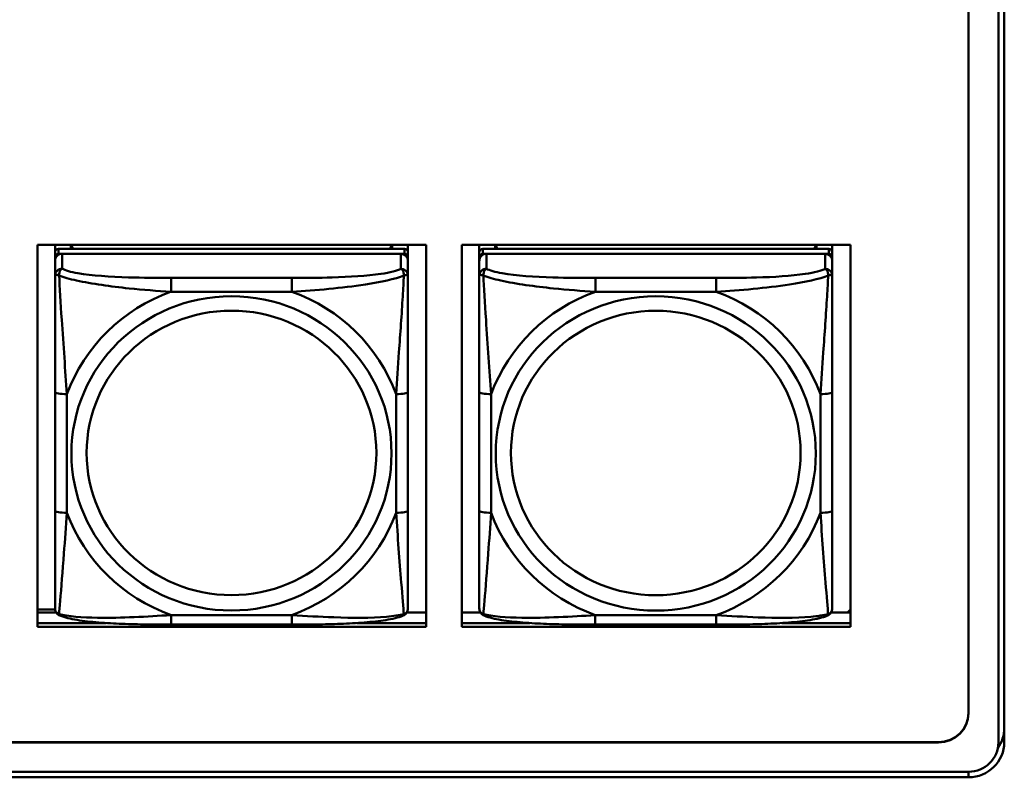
# Model space of a CAD drawing. Header units: inches. Extents: x 0.8 to 72.9, y -7.8 to 49.3.
# Tile 84 of 256: x 51.7 to 53.3, y 5.4 to 6.7. Entities that reach past the tile are written whole.
import ezdxf

# ---------------------------------------------------------------- set-up
doc = ezdxf.new("R2010")
doc.units = ezdxf.units.IN
doc.header["$MEASUREMENT"] = 0
doc.layers.add('Visible Edges(ROSSANSI)', color=7, linetype='Continuous', lineweight=50)
doc.layers.add('Visible Tangent Edges(ROSSANSI)', color=7, linetype='Continuous', lineweight=50)

msp = doc.modelspace()

# ---------------------------------------------------------------- linework, layer by layer
at = {"layer": 'Visible Edges(ROSSANSI)'}
for p, q in [((53.2398, 10.4668), (53.2398, 5.5135)), ((53.2899, 5.4645), (53.2899, 10.4176)), ((53.2998, 10.4181), (53.2998, 5.465)), ((51.6819, 5.6581), (51.6819, 6.2969)), ((51.6819, 6.2969), (52.3325, 6.2969)), ((51.7113, 6.1796), (51.7113, 6.2969)), ((51.7113, 5.7442), (51.7113, 6.2969)), ((51.7113, 6.2969), (51.7113, 6.294)), ((51.7113, 6.2912), (51.7113, 6.294)), ((51.7379, 6.2903), (51.7379, 6.2969)), ((51.7417, 6.2903), (51.7384, 6.2969)), ((52.2748, 6.2969), (52.2715, 6.2903)), ((52.2753, 6.2969), (52.2753, 6.2903)), ((52.3019, 6.2969), (52.3019, 6.2847)), ((52.3325, 6.2969), (52.3325, 5.6581)), ((52.3919, 5.6581), (52.3919, 6.2969)), ((52.3919, 6.2969), (53.0425, 6.2969)), ((52.4213, 6.1795), (52.4213, 6.2969)), ((52.4213, 5.7441), (52.4213, 6.2969)), ((52.4213, 6.2969), (52.4213, 6.294)), ((52.4213, 6.2911), (52.4213, 6.294)), ((52.4479, 6.2903), (52.4479, 6.2969)), ((52.4517, 6.2903), (52.4484, 6.2969)), ((52.9849, 6.2969), (52.9815, 6.2902)), ((52.9853, 6.2969), (52.9853, 6.2902)), ((53.0119, 6.2969), (53.0119, 6.2846)), ((53.0425, 6.2969), (53.0425, 5.6581)), ((51.7113, 6.2545), (51.7113, 6.2912)), ((51.7113, 6.2845), (51.7113, 5.7163)), ((52.296, 6.2903), (51.7172, 6.2903)), ((51.7172, 6.2821), (52.296, 6.2821)), ((52.2901, 6.2821), (51.7232, 6.2821)), ((52.3019, 6.2845), (52.3019, 6.2763)), ((52.4213, 6.2544), (52.4213, 6.2911)), ((52.4213, 6.2845), (52.4213, 5.7163)), ((53.006, 6.2902), (52.4272, 6.2903)), ((52.4272, 6.282), (53.006, 6.282)), ((53.0001, 6.282), (52.4332, 6.282)), ((53.0119, 6.2844), (53.0119, 6.2762)), ((51.7113, 5.7139), (51.7113, 6.2763)), ((51.7113, 6.2705), (51.7113, 5.7139)), ((52.3019, 6.2763), (52.3019, 6.2705)), ((52.3019, 6.2455), (52.3019, 6.2705)), ((52.4213, 5.7138), (52.4213, 6.2762)), ((52.4213, 6.2705), (52.4213, 5.7138)), ((53.0119, 6.2762), (53.0119, 6.2704)), ((53.0119, 6.2455), (53.0119, 6.2704)), ((51.7113, 6.2545), (51.7113, 6.1808)), ((52.3019, 6.2455), (52.3019, 6.2455)), ((52.4213, 6.2544), (52.4213, 6.1807)), ((53.0119, 6.2455), (53.0119, 6.2455)), ((51.7113, 6.2337), (51.7113, 5.9616)), ((52.4213, 6.2337), (52.4213, 5.9615)), ((51.7113, 6.1796), (51.7113, 6.1808)), ((52.4213, 6.1795), (52.4213, 6.1807)), ((52.3019, 5.8525), (52.3019, 6.0511)), ((53.0119, 5.8524), (53.0119, 6.051)), ((51.7113, 5.98), (51.7113, 5.98)), ((51.7113, 5.9616), (51.7113, 5.98)), ((51.7113, 5.9433), (51.7113, 5.98)), ((52.4213, 5.98), (52.4213, 5.98)), ((52.4213, 5.9615), (52.4213, 5.98)), ((52.4213, 5.9432), (52.4213, 5.98)), ((51.7113, 5.9075), (51.7113, 5.9616)), ((52.4213, 5.9074), (52.4213, 5.9615)), ((51.7113, 5.9433), (51.7113, 5.9462)), ((51.7113, 5.9433), (51.7113, 5.8302)), ((52.4213, 5.9432), (52.4213, 5.9461)), ((52.4213, 5.9432), (52.4213, 5.8301)), ((51.7113, 5.7536), (51.7113, 5.9075)), ((51.7113, 5.9063), (51.7113, 5.9075)), ((52.4213, 5.7536), (52.4213, 5.9074)), ((52.4213, 5.9063), (52.4213, 5.9074)), ((51.7113, 5.7537), (51.7113, 5.8302)), ((52.4213, 5.7536), (52.4213, 5.8301)), ((51.7113, 5.7536), (51.7113, 5.7442)), ((52.4213, 5.7536), (52.4213, 5.7441)), ((51.7113, 5.7442), (51.7113, 5.7442)), ((52.4213, 5.7441), (52.4213, 5.7441)), ((51.7113, 5.7163), (51.7113, 5.7081)), ((51.7113, 5.7139), (51.7113, 5.689)), ((52.4213, 5.7163), (52.4213, 5.708)), ((52.4213, 5.7138), (52.4213, 5.6889)), ((51.6819, 5.6868), (51.7115, 5.6868)), ((53.0425, 5.6866), (53.0376, 5.6819)), ((51.6819, 5.6819), (51.7132, 5.6819)), ((52.2999, 5.6819), (52.3325, 5.6819)), ((52.3919, 5.6819), (52.4232, 5.6819)), ((53.01, 5.6819), (53.0425, 5.6819)), ((51.6819, 5.6642), (51.7971, 5.6642)), ((51.7971, 5.6642), (51.6819, 5.6642)), ((52.3325, 5.6581), (51.6819, 5.6581)), ((52.1077, 5.6615), (51.9054, 5.6616)), ((52.2166, 5.6642), (52.3325, 5.6642)), ((52.3325, 5.6642), (52.2166, 5.6642)), ((52.3919, 5.6642), (52.5061, 5.6642)), ((52.5061, 5.6642), (52.3919, 5.6642)), ((53.0425, 5.6581), (52.3919, 5.6581)), ((52.8177, 5.6615), (52.6154, 5.6615)), ((52.9276, 5.6642), (53.0425, 5.6642)), ((53.0425, 5.6642), (52.9276, 5.6642)), ((35.8146, 5.4648), (53.1898, 5.4648)), ((53.1898, 5.4644), (35.8146, 5.4644)), ((35.8647, 5.4153), (53.2398, 5.4153)), ((53.2398, 5.4061), (35.8647, 5.4061))]:
    msp.add_line(p, q, dxfattribs=at)
for centre, major_axis, start_param, end_param in [((51.7172, 6.2845), (-0.00591, 0), 4.712299, 6.283096), ((51.7232, 6.2705), (-0.0118, 0), 4.712299, 6.283096), ((51.7172, 6.2763), (-0.00591, 0), 4.712299, 6.283096), ((52.2901, 6.2705), (0.0118, 0), 0, 1.570707), ((52.296, 6.2845), (0.00591, 0), 0, 1.570707), ((52.296, 6.2763), (0.00591, 0), 6.283096, 7.853892), ((52.4272, 6.2845), (-0.00591, 0), 4.712299, 6.283096), ((52.4332, 6.2705), (-0.0118, 0), 4.712299, 6.283096), ((52.4272, 6.2762), (-0.00591, 0), 4.712299, 6.283096), ((53.0001, 6.2704), (0.0118, 0), 0, 1.570707), ((53.006, 6.2844), (0.00591, 0), 0, 1.570707), ((53.006, 6.2762), (0.00591, 0), 6.283096, 7.853892), ((51.7172, 5.7081), (-0.00591, 0), 6.283096, 6.29773), ((52.4272, 5.708), (-0.00591, 0), 6.283096, 6.29773), ((53.1898, 5.5139), (0.05, 0), 4.712389, 6.283185), ((53.1898, 5.5135), (0.05, 0), 4.712389, 6.283185), ((53.2398, 5.4887), (0.06, 0), 5.672532, 6.283185), ((53.2398, 5.465), (0.06, 0), 4.712389, 6.283185), ((53.2398, 5.4645), (0.0501, 0), 4.712389, 6.283185)]:
    msp.add_ellipse(centre, major_axis=major_axis, ratio=0.981793, start_param=start_param, end_param=end_param, dxfattribs=at)
for points, knots in [([(52.3019, 6.2455), (52.3019, 6.2415), (52.3019, 6.2364), (52.3019, 6.2234), (52.3019, 6.2153), (52.3019, 6.1958), (52.3019, 6.184), (52.3019, 6.1579), (52.3019, 6.1437), (52.3019, 6.1154), (52.3019, 6.1012), (52.3019, 6.075), (52.3019, 6.063), (52.3019, 6.0511)], [-0.7963796, -0.7963796, -0.7963796, -0.7963796, -0.7327319, -0.7327319, -0.6587598, -0.6587598, -0.5649219, -0.5649219, -0.4570367, -0.4570367, -0.3491515, -0.3491515, -0.2569537, -0.2569537, -0.2569537, -0.2569537]), ([(53.0119, 6.2455), (53.0119, 6.2415), (53.0119, 6.2363), (53.0119, 6.2234), (53.0119, 6.2152), (53.0119, 6.1957), (53.0119, 6.184), (53.0119, 6.1579), (53.0119, 6.1436), (53.0119, 6.1153), (53.0119, 6.1011), (53.0119, 6.0749), (53.0119, 6.0629), (53.0119, 6.051)], [-0.7963796, -0.7963796, -0.7963796, -0.7963796, -0.7327319, -0.7327319, -0.6587598, -0.6587598, -0.5649219, -0.5649219, -0.4570367, -0.4570367, -0.3491515, -0.3491515, -0.2569537, -0.2569537, -0.2569537, -0.2569537]), ([(52.3019, 5.8525), (52.3019, 5.8386), (52.3019, 5.8246), (52.3019, 5.7972), (52.3019, 5.7837), (52.3018, 5.7577), (52.3018, 5.7451), (52.3018, 5.7222), (52.3018, 5.712), (52.3018, 5.6978), (52.3018, 5.6931), (52.3018, 5.6898), (52.3018, 5.6893), (52.3018, 5.6889)], [0.2569517, 0.2569517, 0.2569517, 0.2569517, 0.364924, 0.364924, 0.4728962, 0.4728962, 0.5808684, 0.5808684, 0.6888406, 0.6888406, 0.7733624, 0.7733624, 0.7968128, 0.7968128, 0.7968128, 0.7968128]), ([(53.0119, 5.8524), (53.0119, 5.8385), (53.0119, 5.8246), (53.0119, 5.7971), (53.0119, 5.7836), (53.0118, 5.7576), (53.0118, 5.745), (53.0118, 5.7222), (53.0118, 5.7119), (53.0118, 5.6977), (53.0118, 5.693), (53.0118, 5.6898), (53.0118, 5.6892), (53.0118, 5.6889)], [0.2569517, 0.2569517, 0.2569517, 0.2569517, 0.364924, 0.364924, 0.4728962, 0.4728962, 0.5808684, 0.5808684, 0.6888406, 0.6888406, 0.7733624, 0.7733624, 0.7968128, 0.7968128, 0.7968128, 0.7968128]), ([(51.7193, 5.6767), (51.7183, 5.6771), (51.7172, 5.6777), (51.7152, 5.6793), (51.7144, 5.6802), (51.713, 5.6822), (51.7125, 5.6832), (51.7118, 5.6851), (51.7116, 5.686), (51.7113, 5.6876), (51.7113, 5.6883), (51.7113, 5.689)], [0.02510812, 0.02510812, 0.02510812, 0.02510812, 0.03074058, 0.03074058, 0.03637303, 0.03637303, 0.04200549, 0.04200549, 0.04763795, 0.04763795, 0.0532704, 0.0532704, 0.0532704, 0.0532704]), ([(52.2938, 5.6766), (52.2949, 5.6771), (52.296, 5.6777), (52.2979, 5.6793), (52.2988, 5.6802), (52.3001, 5.6821), (52.3006, 5.6832), (52.3013, 5.685), (52.3015, 5.6859), (52.3018, 5.6875), (52.3018, 5.6883), (52.3018, 5.6889)], [0.02510666, 0.02510666, 0.02510666, 0.02510666, 0.03073739, 0.03073739, 0.03636813, 0.03636813, 0.04199887, 0.04199887, 0.0476296, 0.0476296, 0.05326034, 0.05326034, 0.05326034, 0.05326034]), ([(52.4293, 5.6766), (52.4283, 5.6771), (52.4272, 5.6777), (52.4252, 5.6792), (52.4244, 5.6802), (52.423, 5.6821), (52.4225, 5.6831), (52.4218, 5.685), (52.4216, 5.6859), (52.4213, 5.6875), (52.4213, 5.6883), (52.4213, 5.6889)], [0.02510812, 0.02510812, 0.02510812, 0.02510812, 0.03074058, 0.03074058, 0.03637303, 0.03637303, 0.04200549, 0.04200549, 0.04763795, 0.04763795, 0.0532704, 0.0532704, 0.0532704, 0.0532704]), ([(53.0038, 5.6766), (53.0049, 5.677), (53.006, 5.6776), (53.0079, 5.6792), (53.0088, 5.6801), (53.0101, 5.6821), (53.0106, 5.6831), (53.0113, 5.685), (53.0115, 5.6859), (53.0118, 5.6875), (53.0118, 5.6882), (53.0118, 5.6889)], [0.02510666, 0.02510666, 0.02510666, 0.02510666, 0.03073739, 0.03073739, 0.03636813, 0.03636813, 0.04199887, 0.04199887, 0.0476296, 0.0476296, 0.05326034, 0.05326034, 0.05326034, 0.05326034]), ([(51.9054, 5.6616), (51.8919, 5.6616), (51.8782, 5.6616), (51.8509, 5.662), (51.8373, 5.6623), (51.8105, 5.6634), (51.7972, 5.6641), (51.7715, 5.6662), (51.7593, 5.6676), (51.7372, 5.6712), (51.7278, 5.6732), (51.7193, 5.6767)], [0.2569517, 0.2569517, 0.2569517, 0.2569517, 0.359705, 0.359705, 0.4624583, 0.4624583, 0.5652116, 0.5652116, 0.6679649, 0.6679649, 0.7707182, 0.7707182, 0.7707182, 0.7707182]), ([(52.2938, 5.6766), (52.2854, 5.6732), (52.2759, 5.6711), (52.2538, 5.6675), (52.2416, 5.6662), (52.2159, 5.6641), (52.2026, 5.6633), (52.1758, 5.6623), (52.1622, 5.662), (52.1349, 5.6616), (52.1212, 5.6615), (52.1077, 5.6615)], [-0.7703498, -0.7703498, -0.7703498, -0.7703498, -0.6676706, -0.6676706, -0.5649914, -0.5649914, -0.4623122, -0.4623122, -0.359633, -0.359633, -0.2569537, -0.2569537, -0.2569537, -0.2569537]), ([(52.6154, 5.6615), (52.6019, 5.6615), (52.5882, 5.6616), (52.5609, 5.6619), (52.5473, 5.6622), (52.5205, 5.6633), (52.5072, 5.664), (52.4815, 5.6662), (52.4693, 5.6675), (52.4472, 5.6711), (52.4378, 5.6731), (52.4293, 5.6766)], [0.2569517, 0.2569517, 0.2569517, 0.2569517, 0.359705, 0.359705, 0.4624583, 0.4624583, 0.5652116, 0.5652116, 0.6679649, 0.6679649, 0.7707182, 0.7707182, 0.7707182, 0.7707182]), ([(53.0038, 5.6766), (52.9954, 5.6731), (52.9859, 5.6711), (52.9638, 5.6675), (52.9516, 5.6661), (52.9259, 5.664), (52.9126, 5.6633), (52.8858, 5.6622), (52.8722, 5.6619), (52.8449, 5.6615), (52.8312, 5.6615), (52.8177, 5.6615)], [-0.7703498, -0.7703498, -0.7703498, -0.7703498, -0.6676706, -0.6676706, -0.5649914, -0.5649914, -0.4623122, -0.4623122, -0.359633, -0.359633, -0.2569537, -0.2569537, -0.2569537, -0.2569537])]:
    msp.add_open_spline(points, degree=3, knots=knots, dxfattribs=at)
at = {"layer": 'Visible Tangent Edges(ROSSANSI)'}
for p, q in [((51.7113, 6.2845), (51.7113, 6.2763)), ((51.7172, 6.2821), (51.7172, 6.2903)), ((51.7232, 6.2572), (51.7232, 6.2821)), ((52.2901, 6.2821), (52.2901, 6.2571)), ((52.296, 6.2903), (52.296, 6.2821)), ((52.4213, 6.2845), (52.4213, 6.2762)), ((52.4272, 6.282), (52.4272, 6.2903)), ((52.4332, 6.2571), (52.4332, 6.282)), ((53.0001, 6.282), (53.0001, 6.2571)), ((53.006, 6.2902), (53.006, 6.282)), ((51.7113, 6.2705), (51.7113, 6.2456)), ((52.4213, 6.2705), (52.4213, 6.2455)), ((52.1078, 6.2417), (51.9055, 6.2417)), ((52.8178, 6.2416), (52.6155, 6.2416)), ((51.9055, 6.2186), (52.1078, 6.2186)), ((52.6155, 6.2186), (52.8178, 6.2186)), ((51.7113, 6.0511), (51.7113, 5.8525)), ((51.731, 5.8488), (51.731, 6.0474)), ((52.2822, 6.0473), (52.2822, 5.8487)), ((52.4213, 6.0511), (52.4213, 5.8525)), ((52.441, 5.8487), (52.441, 6.0473)), ((52.9922, 6.0473), (52.9922, 5.8487)), ((51.7113, 5.7081), (51.7113, 5.7163)), ((51.7113, 5.689), (51.7113, 5.7139)), ((52.4213, 5.708), (52.4213, 5.7163)), ((52.4213, 5.6889), (52.4213, 5.7138)), ((52.1077, 5.6775), (51.9054, 5.6775)), ((52.8177, 5.6774), (52.6154, 5.6774)), ((53.1898, 5.4648), (53.1898, 5.4644)), ((53.2398, 5.4061), (53.2398, 5.4153))]:
    msp.add_line(p, q, dxfattribs=at)
for centre, major_axis, ratio, start_param, end_param in [((51.7232, 6.2456), (-0.0118, 0), 0.981793, 4.712299, 6.283096), ((52.2901, 6.2455), (0.0118, 0), 0.981793, 0, 1.570707), ((52.4332, 6.2455), (-0.0118, 0), 0.981793, 4.712299, 6.283096), ((53.0001, 6.2455), (0.0118, 0), 0.981793, 0, 1.570707), ((51.9055, 6.2224), (0, 0.0197), 0.000017, 4.521275, 6.092072), ((52.1078, 6.2224), (0, 0.0197), 0.000017, 4.521275, 6.092071), ((52.6155, 6.2223), (0, 0.0197), 0.000017, 4.521275, 6.092072), ((52.8178, 6.2223), (0, 0.0197), 0.000017, 4.521275, 6.092071), ((52.0066, 5.9481), (-0.2936, 0), 0.981793, 5.064066, 5.931329), ((52.0066, 5.9481), (0.2936, 0), 0.981793, 0.351677, 1.21894), ((52.7166, 5.948), (-0.2936, 0), 0.981793, 5.064066, 5.931329), ((52.7166, 5.948), (0.2936, 0), 0.981793, 0.351677, 1.21894), ((51.731, 6.0511), (-0.0197, 0), 0.189952, 0.000017, 1.570814), ((52.2822, 6.0511), (0.0197, 0), 0.189952, 4.712406, 6.283203), ((52.441, 6.0511), (-0.0197, 0), 0.189952, 0.000017, 1.570814), ((52.9922, 6.051), (0.0197, 0), 0.189952, 4.712406, 6.283203), ((51.731, 5.8525), (-0.0197, 0), 0.189952, 0.000017, 1.570814), ((52.2822, 5.8525), (0.0197, 0), 0.189952, 4.712406, 6.283203), ((52.441, 5.8525), (-0.0197, 0), 0.189952, 0.000017, 1.570814), ((52.9922, 5.8524), (0.0197, 0), 0.189952, 4.712406, 6.283203), ((52.0066, 5.9481), (-0.2936, 0), 0.981793, 0.351677, 1.21894), ((52.0066, 5.9481), (0.2936, 0), 0.981793, 5.064066, 5.931329), ((52.7166, 5.948), (-0.2936, 0), 0.981793, 0.351677, 1.21894), ((52.7166, 5.948), (0.2936, 0), 0.981793, 5.064066, 5.931329), ((51.9054, 5.6812), (0, -0.0197), 0.000017, 6.283185, 7.662868), ((52.1077, 5.6812), (0, -0.0197), 0.000017, 6.283185, 7.662868), ((52.6154, 5.6812), (0, -0.0197), 0.000017, 6.283185, 7.662868), ((52.8177, 5.6812), (0, -0.0197), 0.000017, 6.283185, 7.662868)]:
    msp.add_ellipse(centre, major_axis=major_axis, ratio=ratio, start_param=start_param, end_param=end_param, dxfattribs=at)
for centre, major_axis in [((52.0066, 5.9481), (-0.2678, 0)), ((52.7166, 5.948), (-0.2678, 0)), ((52.0066, 5.9489), (-0.2424, 0)), ((52.7166, 5.9488), (-0.2424, 0))]:
    msp.add_ellipse(centre, major_axis=major_axis, ratio=0.981793, dxfattribs=at)
for points, knots in [([(51.7113, 6.2456), (51.7113, 6.2459), (51.7114, 6.2461), (51.7117, 6.2464), (51.7118, 6.2465), (51.7122, 6.2467), (51.7124, 6.2467), (51.7127, 6.2468), (51.7128, 6.2468), (51.7133, 6.2468), (51.7136, 6.2468), (51.7145, 6.2467), (51.7152, 6.2466), (51.7166, 6.2462), (51.7174, 6.246), (51.7182, 6.2457)], [-0.0532704, -0.0532704, -0.0532704, -0.0532704, -0.04377373, -0.04377373, -0.03521335, -0.03521335, -0.02986312, -0.02986312, -0.02651922, -0.02651922, -0.01983142, -0.01983142, -0.00913095, -0.00913095, 0.00023197, 0.00023197, 0.00023197, 0.00023197]), ([(51.7113, 6.2456), (51.7113, 6.2365), (51.7113, 6.2212), (51.7113, 6.2041), (51.7113, 6.1777), (51.7113, 6.1474), (51.7113, 6.118), (51.7113, 6.0955), (51.7113, 6.0731), (51.7113, 6.0511)], [-0.7968224, -0.7968224, -0.7968224, -0.7968224, -0.6514613, -0.6514613, -0.6514613, -0.427691, -0.427691, -0.427691, -0.2569517, -0.2569517, -0.2569517, -0.2569517]), ([(51.7182, 6.2457), (51.7182, 6.2468), (51.7182, 6.2478), (51.7185, 6.2498), (51.7187, 6.2508), (51.7191, 6.2522), (51.7193, 6.2528), (51.7196, 6.2535), (51.7197, 6.2537), (51.7201, 6.2543), (51.7203, 6.2546), (51.7208, 6.2554), (51.7212, 6.2558), (51.7221, 6.2566), (51.7226, 6.2569), (51.7232, 6.2572)], [-0.00023197, -0.00023197, -0.00023197, -0.00023197, 0.00913095, 0.00913095, 0.01983142, 0.01983142, 0.02651922, 0.02651922, 0.02986312, 0.02986312, 0.03521335, 0.03521335, 0.04377373, 0.04377373, 0.0532704, 0.0532704, 0.0532704, 0.0532704]), ([(51.7182, 6.2457), (51.7258, 6.2428), (51.7359, 6.2399), (51.7729, 6.2317), (51.8046, 6.2274), (51.8589, 6.2218), (51.8821, 6.22), (51.9055, 6.2186)], [-0.7478145, -0.7478145, -0.7478145, -0.7478145, -0.6493253, -0.6493253, -0.427691, -0.427691, -0.2569537, -0.2569537, -0.2569537, -0.2569537]), ([(51.731, 6.0474), (51.7286, 6.0871), (51.7253, 6.1292), (51.7207, 6.1992), (51.7191, 6.2267), (51.7182, 6.2457)], [0.2569517, 0.2569517, 0.2569517, 0.2569517, 0.5559983, 0.5559983, 0.7482818, 0.7482818, 0.7482818, 0.7482818]), ([(51.9055, 6.2417), (51.8818, 6.2417), (51.8578, 6.2419), (51.8345, 6.2426), (51.8038, 6.2436), (51.7729, 6.2456), (51.7497, 6.2496), (51.7376, 6.2517), (51.728, 6.2543), (51.7232, 6.2572)], [0.2569537, 0.2569537, 0.2569537, 0.2569537, 0.4371919, 0.4371919, 0.4371919, 0.6739428, 0.6739428, 0.6739428, 0.7963818, 0.7963818, 0.7963818, 0.7963818]), ([(52.2901, 6.2571), (52.2843, 6.2537), (52.2719, 6.2507), (52.2566, 6.2485), (52.2332, 6.245), (52.2041, 6.2433), (52.175, 6.2425), (52.1528, 6.2418), (52.1302, 6.2417), (52.1078, 6.2417)], [-0.7968224, -0.7968224, -0.7968224, -0.7968224, -0.6514613, -0.6514613, -0.6514613, -0.427691, -0.427691, -0.427691, -0.2569517, -0.2569517, -0.2569517, -0.2569517]), ([(52.1078, 6.2186), (52.1482, 6.2209), (52.1906, 6.2247), (52.2563, 6.2348), (52.2807, 6.2399), (52.295, 6.2456)], [0.2569517, 0.2569517, 0.2569517, 0.2569517, 0.5559983, 0.5559983, 0.7482818, 0.7482818, 0.7482818, 0.7482818]), ([(52.295, 6.2456), (52.2946, 6.2357), (52.2939, 6.2236), (52.2914, 6.1815), (52.2891, 6.1483), (52.2852, 6.0933), (52.2836, 6.0702), (52.2822, 6.0473)], [-0.7478145, -0.7478145, -0.7478145, -0.7478145, -0.6493253, -0.6493253, -0.427691, -0.427691, -0.2569537, -0.2569537, -0.2569537, -0.2569537]), ([(52.2901, 6.2571), (52.2906, 6.2569), (52.2911, 6.2565), (52.292, 6.2558), (52.2924, 6.2553), (52.293, 6.2545), (52.2932, 6.2542), (52.2935, 6.2536), (52.2936, 6.2534), (52.2939, 6.2527), (52.2941, 6.2522), (52.2946, 6.2508), (52.2948, 6.2498), (52.295, 6.2478), (52.2951, 6.2467), (52.295, 6.2456)], [-0.0532704, -0.0532704, -0.0532704, -0.0532704, -0.04377373, -0.04377373, -0.03521335, -0.03521335, -0.02986312, -0.02986312, -0.02651922, -0.02651922, -0.01983142, -0.01983142, -0.00913095, -0.00913095, 0.00023197, 0.00023197, 0.00023197, 0.00023197]), ([(52.295, 6.2456), (52.2959, 6.2459), (52.2966, 6.2462), (52.2981, 6.2465), (52.2987, 6.2467), (52.2997, 6.2468), (52.3, 6.2468), (52.3004, 6.2467), (52.3005, 6.2467), (52.3008, 6.2467), (52.301, 6.2466), (52.3014, 6.2465), (52.3016, 6.2464), (52.3018, 6.246), (52.3019, 6.2458), (52.3019, 6.2455)], [-0.00023197, -0.00023197, -0.00023197, -0.00023197, 0.00913095, 0.00913095, 0.01983142, 0.01983142, 0.02651922, 0.02651922, 0.02986312, 0.02986312, 0.03521335, 0.03521335, 0.04377373, 0.04377373, 0.05326801, 0.05326801, 0.05326801, 0.05326801]), ([(52.4213, 6.2455), (52.4213, 6.2458), (52.4214, 6.246), (52.4217, 6.2464), (52.4218, 6.2465), (52.4222, 6.2466), (52.4224, 6.2467), (52.4227, 6.2467), (52.4228, 6.2467), (52.4233, 6.2468), (52.4236, 6.2467), (52.4245, 6.2467), (52.4252, 6.2465), (52.4266, 6.2461), (52.4274, 6.2459), (52.4282, 6.2456)], [-0.0532704, -0.0532704, -0.0532704, -0.0532704, -0.04377373, -0.04377373, -0.03521335, -0.03521335, -0.02986312, -0.02986312, -0.02651922, -0.02651922, -0.01983142, -0.01983142, -0.00913095, -0.00913095, 0.00023197, 0.00023197, 0.00023197, 0.00023197]), ([(52.4213, 6.2455), (52.4213, 6.2364), (52.4213, 6.2212), (52.4213, 6.204), (52.4213, 6.1776), (52.4213, 6.1473), (52.4213, 6.1179), (52.4213, 6.0955), (52.4213, 6.0731), (52.4213, 6.0511)], [-0.7968224, -0.7968224, -0.7968224, -0.7968224, -0.6514613, -0.6514613, -0.6514613, -0.427691, -0.427691, -0.427691, -0.2569517, -0.2569517, -0.2569517, -0.2569517]), ([(52.4282, 6.2456), (52.4282, 6.2467), (52.4282, 6.2477), (52.4285, 6.2498), (52.4287, 6.2507), (52.4291, 6.2522), (52.4293, 6.2527), (52.4296, 6.2534), (52.4297, 6.2536), (52.4301, 6.2542), (52.4303, 6.2545), (52.4308, 6.2553), (52.4312, 6.2557), (52.4321, 6.2565), (52.4326, 6.2569), (52.4332, 6.2571)], [-0.00023197, -0.00023197, -0.00023197, -0.00023197, 0.00913095, 0.00913095, 0.01983142, 0.01983142, 0.02651922, 0.02651922, 0.02986312, 0.02986312, 0.03521335, 0.03521335, 0.04377373, 0.04377373, 0.0532704, 0.0532704, 0.0532704, 0.0532704]), ([(52.4282, 6.2456), (52.4358, 6.2427), (52.4459, 6.2398), (52.4829, 6.2316), (52.5146, 6.2274), (52.5689, 6.2218), (52.5921, 6.2199), (52.6155, 6.2186)], [-0.7478145, -0.7478145, -0.7478145, -0.7478145, -0.6493253, -0.6493253, -0.427691, -0.427691, -0.2569537, -0.2569537, -0.2569537, -0.2569537]), ([(52.441, 6.0473), (52.4386, 6.087), (52.4353, 6.1292), (52.4307, 6.1992), (52.4291, 6.2266), (52.4282, 6.2456)], [0.2569517, 0.2569517, 0.2569517, 0.2569517, 0.5559983, 0.5559983, 0.7482818, 0.7482818, 0.7482818, 0.7482818]), ([(52.6155, 6.2416), (52.5918, 6.2416), (52.5678, 6.2418), (52.5445, 6.2426), (52.5138, 6.2435), (52.4829, 6.2455), (52.4597, 6.2495), (52.4476, 6.2516), (52.438, 6.2542), (52.4332, 6.2571)], [0.2569537, 0.2569537, 0.2569537, 0.2569537, 0.4371919, 0.4371919, 0.4371919, 0.6739428, 0.6739428, 0.6739428, 0.7963818, 0.7963818, 0.7963818, 0.7963818]), ([(53.0001, 6.2571), (52.9943, 6.2536), (52.9819, 6.2506), (52.9666, 6.2484), (52.9432, 6.245), (52.9141, 6.2433), (52.885, 6.2424), (52.8628, 6.2418), (52.8402, 6.2416), (52.8178, 6.2416)], [-0.7968224, -0.7968224, -0.7968224, -0.7968224, -0.6514613, -0.6514613, -0.6514613, -0.427691, -0.427691, -0.427691, -0.2569517, -0.2569517, -0.2569517, -0.2569517]), ([(52.8178, 6.2186), (52.8582, 6.2209), (52.9006, 6.2247), (52.9663, 6.2347), (52.9907, 6.2398), (53.005, 6.2456)], [0.2569517, 0.2569517, 0.2569517, 0.2569517, 0.5559983, 0.5559983, 0.7482818, 0.7482818, 0.7482818, 0.7482818]), ([(53.005, 6.2456), (53.0046, 6.2356), (53.0039, 6.2235), (53.0014, 6.1814), (52.9991, 6.1483), (52.9952, 6.0932), (52.9936, 6.0702), (52.9922, 6.0473)], [-0.7478145, -0.7478145, -0.7478145, -0.7478145, -0.6493253, -0.6493253, -0.427691, -0.427691, -0.2569537, -0.2569537, -0.2569537, -0.2569537]), ([(53.0001, 6.2571), (53.0006, 6.2568), (53.0011, 6.2565), (53.002, 6.2557), (53.0024, 6.2553), (53.003, 6.2545), (53.0032, 6.2541), (53.0035, 6.2536), (53.0036, 6.2534), (53.0039, 6.2526), (53.0041, 6.2521), (53.0046, 6.2507), (53.0048, 6.2497), (53.005, 6.2477), (53.0051, 6.2467), (53.005, 6.2456)], [-0.0532704, -0.0532704, -0.0532704, -0.0532704, -0.04377373, -0.04377373, -0.03521335, -0.03521335, -0.02986312, -0.02986312, -0.02651922, -0.02651922, -0.01983142, -0.01983142, -0.00913095, -0.00913095, 0.00023197, 0.00023197, 0.00023197, 0.00023197]), ([(53.005, 6.2456), (53.0059, 6.2459), (53.0066, 6.2461), (53.0081, 6.2465), (53.0087, 6.2466), (53.0097, 6.2467), (53.01, 6.2467), (53.0104, 6.2467), (53.0105, 6.2467), (53.0108, 6.2466), (53.011, 6.2466), (53.0114, 6.2464), (53.0116, 6.2463), (53.0118, 6.246), (53.0119, 6.2457), (53.0119, 6.2455)], [-0.00023197, -0.00023197, -0.00023197, -0.00023197, 0.00913095, 0.00913095, 0.01983142, 0.01983142, 0.02651922, 0.02651922, 0.02986312, 0.02986312, 0.03521335, 0.03521335, 0.04377373, 0.04377373, 0.05326801, 0.05326801, 0.05326801, 0.05326801]), ([(51.7113, 5.8525), (51.7113, 5.8293), (51.7113, 5.8059), (51.7113, 5.7837), (51.7113, 5.7546), (51.7113, 5.7263), (51.7113, 5.7074), (51.7113, 5.6977), (51.7113, 5.6908), (51.7113, 5.689)], [0.2569537, 0.2569537, 0.2569537, 0.2569537, 0.4371919, 0.4371919, 0.4371919, 0.6739428, 0.6739428, 0.6739428, 0.7963818, 0.7963818, 0.7963818, 0.7963818]), ([(52.4213, 5.8525), (52.4213, 5.8292), (52.4213, 5.8059), (52.4213, 5.7837), (52.4213, 5.7545), (52.4213, 5.7262), (52.4213, 5.7073), (52.4213, 5.6976), (52.4213, 5.6908), (52.4213, 5.6889)], [0.2569537, 0.2569537, 0.2569537, 0.2569537, 0.4371919, 0.4371919, 0.4371919, 0.6739428, 0.6739428, 0.6739428, 0.7963818, 0.7963818, 0.7963818, 0.7963818]), ([(51.7181, 5.6793), (51.7186, 5.6844), (51.7193, 5.692), (51.7218, 5.7226), (51.724, 5.7517), (51.7279, 5.8032), (51.7296, 5.8258), (51.731, 5.8488)], [-0.7478145, -0.7478145, -0.7478145, -0.7478145, -0.6493253, -0.6493253, -0.427691, -0.427691, -0.2569537, -0.2569537, -0.2569537, -0.2569537]), ([(52.2822, 5.8487), (52.2846, 5.809), (52.2879, 5.7679), (52.2925, 5.709), (52.2941, 5.6885), (52.295, 5.6793)], [0.2569517, 0.2569517, 0.2569517, 0.2569517, 0.5559983, 0.5559983, 0.7482818, 0.7482818, 0.7482818, 0.7482818]), ([(52.4281, 5.6793), (52.4286, 5.6843), (52.4293, 5.6919), (52.4318, 5.7225), (52.434, 5.7517), (52.4379, 5.8032), (52.4396, 5.8257), (52.441, 5.8487)], [-0.7478145, -0.7478145, -0.7478145, -0.7478145, -0.6493253, -0.6493253, -0.427691, -0.427691, -0.2569537, -0.2569537, -0.2569537, -0.2569537]), ([(52.9922, 5.8487), (52.9946, 5.8089), (52.9979, 5.7678), (53.0025, 5.7089), (53.0041, 5.6884), (53.005, 5.6792)], [0.2569517, 0.2569517, 0.2569517, 0.2569517, 0.5559983, 0.5559983, 0.7482818, 0.7482818, 0.7482818, 0.7482818]), ([(51.7181, 5.6793), (51.7173, 5.6796), (51.7165, 5.6799), (51.7151, 5.6808), (51.7144, 5.6813), (51.7135, 5.6822), (51.7132, 5.6826), (51.7128, 5.6833), (51.7127, 5.6835), (51.7123, 5.6841), (51.7122, 5.6844), (51.7118, 5.6854), (51.7116, 5.686), (51.7114, 5.6874), (51.7113, 5.6882), (51.7113, 5.689)], [-0.00023197, -0.00023197, -0.00023197, -0.00023197, 0.00913095, 0.00913095, 0.01983142, 0.01983142, 0.02651922, 0.02651922, 0.02986312, 0.02986312, 0.03521335, 0.03521335, 0.04377373, 0.04377373, 0.0532704, 0.0532704, 0.0532704, 0.0532704]), ([(52.3018, 5.6889), (52.3018, 5.6881), (52.3018, 5.6874), (52.3015, 5.686), (52.3013, 5.6853), (52.301, 5.6844), (52.3008, 5.684), (52.3005, 5.6834), (52.3003, 5.6832), (52.2999, 5.6826), (52.2996, 5.6822), (52.2987, 5.6812), (52.298, 5.6807), (52.2966, 5.6799), (52.2958, 5.6795), (52.295, 5.6793)], [-0.05326034, -0.05326034, -0.05326034, -0.05326034, -0.04377373, -0.04377373, -0.03521335, -0.03521335, -0.02986312, -0.02986312, -0.02651922, -0.02651922, -0.01983142, -0.01983142, -0.00913095, -0.00913095, 0.00023197, 0.00023197, 0.00023197, 0.00023197]), ([(52.4281, 5.6793), (52.4273, 5.6795), (52.4265, 5.6799), (52.4251, 5.6807), (52.4244, 5.6812), (52.4235, 5.6822), (52.4232, 5.6826), (52.4228, 5.6832), (52.4227, 5.6834), (52.4223, 5.684), (52.4222, 5.6844), (52.4218, 5.6853), (52.4216, 5.686), (52.4214, 5.6874), (52.4213, 5.6881), (52.4213, 5.6889)], [-0.00023197, -0.00023197, -0.00023197, -0.00023197, 0.00913095, 0.00913095, 0.01983142, 0.01983142, 0.02651922, 0.02651922, 0.02986312, 0.02986312, 0.03521335, 0.03521335, 0.04377373, 0.04377373, 0.0532704, 0.0532704, 0.0532704, 0.0532704]), ([(53.0118, 5.6889), (53.0118, 5.6881), (53.0118, 5.6873), (53.0115, 5.6859), (53.0113, 5.6853), (53.011, 5.6843), (53.0108, 5.6839), (53.0105, 5.6834), (53.0103, 5.6832), (53.0099, 5.6825), (53.0096, 5.6821), (53.0087, 5.6812), (53.008, 5.6806), (53.0066, 5.6798), (53.0058, 5.6795), (53.005, 5.6792)], [-0.05326034, -0.05326034, -0.05326034, -0.05326034, -0.04377373, -0.04377373, -0.03521335, -0.03521335, -0.02986312, -0.02986312, -0.02651922, -0.02651922, -0.01983142, -0.01983142, -0.00913095, -0.00913095, 0.00023197, 0.00023197, 0.00023197, 0.00023197]), ([(51.7193, 5.6767), (51.7192, 5.6768), (51.719, 5.6768), (51.7186, 5.6772), (51.7184, 5.6775), (51.7182, 5.6783), (51.7181, 5.6788), (51.7181, 5.6793)], [-0.02510812, -0.02510812, -0.02510812, -0.02510812, -0.01983142, -0.01983142, -0.00913095, -0.00913095, 0.00023197, 0.00023197, 0.00023197, 0.00023197]), ([(51.9054, 5.6775), (51.8649, 5.6751), (51.8226, 5.6724), (51.7569, 5.6734), (51.7325, 5.6754), (51.7181, 5.6793)], [0.2569517, 0.2569517, 0.2569517, 0.2569517, 0.5559983, 0.5559983, 0.7482818, 0.7482818, 0.7482818, 0.7482818]), ([(52.295, 5.6793), (52.2873, 5.6773), (52.2773, 5.6757), (52.2403, 5.6724), (52.2086, 5.6726), (52.1543, 5.6747), (52.1311, 5.676), (52.1077, 5.6775)], [-0.7478145, -0.7478145, -0.7478145, -0.7478145, -0.6493253, -0.6493253, -0.427691, -0.427691, -0.2569537, -0.2569537, -0.2569537, -0.2569537]), ([(52.295, 5.6793), (52.295, 5.6787), (52.295, 5.6783), (52.2947, 5.6775), (52.2945, 5.6771), (52.2941, 5.6768), (52.294, 5.6767), (52.2938, 5.6766)], [-0.00023197, -0.00023197, -0.00023197, -0.00023197, 0.00913095, 0.00913095, 0.01983142, 0.01983142, 0.02510666, 0.02510666, 0.02510666, 0.02510666]), ([(52.4293, 5.6766), (52.4292, 5.6767), (52.429, 5.6768), (52.4286, 5.6771), (52.4284, 5.6775), (52.4282, 5.6783), (52.4281, 5.6787), (52.4281, 5.6793)], [-0.02510812, -0.02510812, -0.02510812, -0.02510812, -0.01983142, -0.01983142, -0.00913095, -0.00913095, 0.00023197, 0.00023197, 0.00023197, 0.00023197]), ([(52.6154, 5.6774), (52.5749, 5.6751), (52.5326, 5.6724), (52.4669, 5.6734), (52.4425, 5.6753), (52.4281, 5.6793)], [0.2569517, 0.2569517, 0.2569517, 0.2569517, 0.5559983, 0.5559983, 0.7482818, 0.7482818, 0.7482818, 0.7482818]), ([(53.005, 5.6792), (52.9973, 5.6773), (52.9873, 5.6756), (52.9503, 5.6723), (52.9186, 5.6726), (52.8643, 5.6746), (52.8411, 5.676), (52.8177, 5.6774)], [-0.7478145, -0.7478145, -0.7478145, -0.7478145, -0.6493253, -0.6493253, -0.427691, -0.427691, -0.2569537, -0.2569537, -0.2569537, -0.2569537]), ([(53.005, 5.6792), (53.005, 5.6787), (53.005, 5.6782), (53.0047, 5.6774), (53.0045, 5.6771), (53.0041, 5.6767), (53.004, 5.6766), (53.0038, 5.6766)], [-0.00023197, -0.00023197, -0.00023197, -0.00023197, 0.00913095, 0.00913095, 0.01983142, 0.01983142, 0.02510666, 0.02510666, 0.02510666, 0.02510666])]:
    msp.add_open_spline(points, degree=3, knots=knots, dxfattribs=at)

doc.saveas('drawing.dxf')
